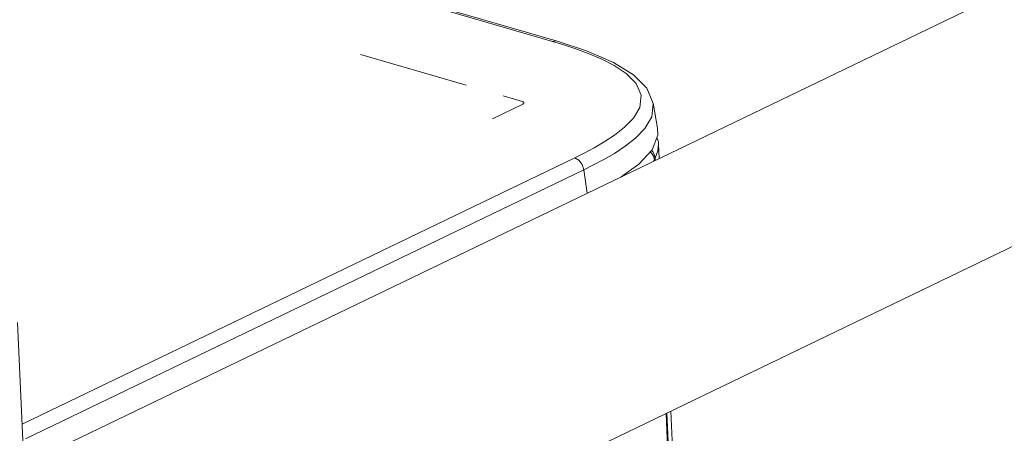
# Model space of a CAD drawing. Header units: millimetres. Extents: x 3925 to 5043, y -86 to 778.
# Tile 155 of 158: x 4900 to 4953, y 506 to 528. Entities that reach past the tile are written whole.
import ezdxf

# ---------------------------------------------------------------- set-up
doc = ezdxf.new("R2010")
doc.units = ezdxf.units.MM
doc.header["$LTSCALE"] = 46.255
for name, color, linetype in [('140-154101-0DXF_CONTINUOUS_LINE', 7, 'CONTINUOUS'), ('H30-LEFT-COVDXF_CONTINUOUS_LINE', 7, 'CONTINUOUS'), ('H30K-REAR-CODXF_CONTINUOUS_LINE', 7, 'CONTINUOUS'), ('H30K-TOP-COVDXF_CONTINUOUS_LINE', 7, 'CONTINUOUS')]:
    doc.layers.add(name, color=color, linetype=linetype)

msp = doc.modelspace()

# ---------------------------------------------------------------- linework, layer by layer
at = {"layer": '140-154101-0DXF_CONTINUOUS_LINE', "color": 7, "linetype": 'Continuous', "lineweight": 0}
for p, q in [((4901.5414, 504.3902), (4963.6863, 534.3346)), ((4901.1985, 490.3496), (4969.1123, 523.0737)), ((4900.8315, 498.3233), (4900.2225, 511.5571))]:
    msp.add_line(p, q, dxfattribs=at)
at = {"layer": 'H30-LEFT-COVDXF_CONTINUOUS_LINE', "color": 7, "linetype": 'Continuous', "lineweight": 0}
for p, q in [((4934.3943, 520.2203), (4934.4499, 520.2915)), ((4934.4355, 520.3944), (4934.4499, 520.2915)), ((4934.4519, 520.2481), (4934.4499, 520.2915)), ((4936.1074, 484.2752), (4935.0766, 506.6737))]:
    msp.add_line(p, q, dxfattribs=at)
for points in [[(4934.2249, 520.7307), (4934.2837, 520.6764), (4934.351, 520.59)], [(4934.351, 520.59), (4934.4022, 520.495), (4934.4355, 520.3944)]]:
    msp.add_lwpolyline(points, dxfattribs=at)
at = {"layer": 'H30K-REAR-CODXF_CONTINUOUS_LINE', "color": 7, "linetype": 'Continuous', "lineweight": 0}
for p, q in [((4934.7093, 520.3721), (4934.6735, 521.1512)), ((4934.4904, 520.3848), (4934.4573, 520.5511)), ((4934.4904, 520.3848), (4934.4957, 520.2692)), ((4936.3326, 485.1005), (4935.3341, 506.7977)), ((4935.1204, 506.6948), (4936.1494, 484.3372))]:
    msp.add_line(p, q, dxfattribs=at)
for points in [[(4934.6738, 521.1452), (4934.6363, 520.7717), (4934.4904, 520.3848)], [(4934.6737, 521.1453), (4934.665, 521.2622), (4934.5815, 521.4977)], [(4934.4573, 520.5511), (4934.3764, 520.7055), (4934.2882, 520.7995)]]:
    msp.add_lwpolyline(points, dxfattribs=at)
at = {"layer": 'H30K-TOP-COVDXF_CONTINUOUS_LINE', "color": 7, "linetype": 'Continuous', "lineweight": 0}
for p, q in [((4928.966, 526.6595), (4846.741, 550.5755)), ((4929.1671, 526.6825), (4846.9421, 550.5985)), ((4928.966, 526.6595), (4929.1669, 526.6826)), ((4929.5899, 526.4705), (4928.966, 526.6595)), ((4918.6665, 525.9563), (4924.3372, 524.307)), ((4926.3172, 523.7311), (4927.3644, 523.4265)), ((4927.3875, 523.2936), (4925.7547, 522.5069)), ((4934.6192, 522.0028), (4934.3799, 523.331)), ((4933.4368, 521.4677), (4933.9405, 521.9864)), ((4932.8742, 521.0248), (4933.4368, 521.4677)), ((4932.2971, 520.6428), (4932.8742, 521.0248)), ((4933.6084, 520.0607), (4934.3209, 520.8352)), ((4900.4739, 506.0942), (4930.1713, 520.4038)), ((4932.6671, 519.3881), (4933.6084, 520.0607)), ((4900.661, 505.3039), (4930.6637, 519.7606)), ((4930.6637, 519.7606), (4930.842, 518.5087))]:
    msp.add_line(p, q, dxfattribs=at)
for points in [[(4934.3803, 523.3289), (4934.0371, 524.1364), (4933.3255, 524.8647), (4932.2541, 525.5273), (4930.8063, 526.1483), (4929.1669, 526.6826)], [(4932.3117, 521.6272), (4932.8492, 522.0503), (4933.3263, 522.5415), (4933.6671, 523.1155), (4933.744, 523.7629), (4933.468, 524.3982), (4932.9341, 524.9337), (4932.2795, 525.367), (4931.5865, 525.72), (4930.8978, 526.0119), (4930.2314, 526.258), (4929.5899, 526.4705)], [(4927.3644, 523.4265), (4927.3693, 523.425), (4927.3739, 523.4234), (4927.3785, 523.4218), (4927.3828, 523.42), (4927.387, 523.4182), (4927.391, 523.4163), (4927.3949, 523.4144), (4927.3986, 523.4124), (4927.4021, 523.4103), (4927.4055, 523.4081), (4927.4087, 523.4059), (4927.4118, 523.4036), (4927.4147, 523.4012), (4927.4174, 523.3988), (4927.42, 523.3964), (4927.4224, 523.3939), (4927.4246, 523.3914), (4927.4267, 523.3888), (4927.4286, 523.3862), (4927.4303, 523.3835), (4927.4319, 523.3808), (4927.4332, 523.3781), (4927.4345, 523.3754), (4927.4355, 523.3726), (4927.4364, 523.3698), (4927.4372, 523.367), (4927.4377, 523.3642), (4927.4381, 523.3614), (4927.4383, 523.3585), (4927.4383, 523.3557), (4927.4382, 523.3529), (4927.4379, 523.35), (4927.4375, 523.3472), (4927.4368, 523.3443), (4927.436, 523.3415), (4927.435, 523.3387), (4927.4339, 523.3359), (4927.4325, 523.3331), (4927.431, 523.3304), (4927.4293, 523.3277), (4927.4275, 523.325), (4927.4254, 523.3223), (4927.4232, 523.3196), (4927.4209, 523.317), (4927.4183, 523.3145), (4927.4156, 523.3119), (4927.4127, 523.3095), (4927.4096, 523.307), (4927.4063, 523.3047), (4927.4029, 523.3023), (4927.3993, 523.3001), (4927.3955, 523.2979), (4927.3915, 523.2957), (4927.3873, 523.2936)], [(4933.9405, 521.9864), (4934.3037, 522.5984), (4934.3802, 523.3295)], [(4930.1713, 520.4038), (4930.6786, 520.656), (4931.2083, 520.9389), (4931.7566, 521.2598), (4932.3117, 521.6272)], [(4934.3209, 520.8352), (4934.6321, 521.6264), (4934.6162, 522.0026)], [(4930.6637, 519.7606), (4931.1845, 520.0195), (4931.73, 520.3109), (4932.2971, 520.6428)], [(4930.1713, 520.4038), (4930.3938, 520.274), (4930.5715, 520.0419), (4930.6637, 519.7606)]]:
    msp.add_lwpolyline(points, dxfattribs=at)

doc.saveas('drawing.dxf')
